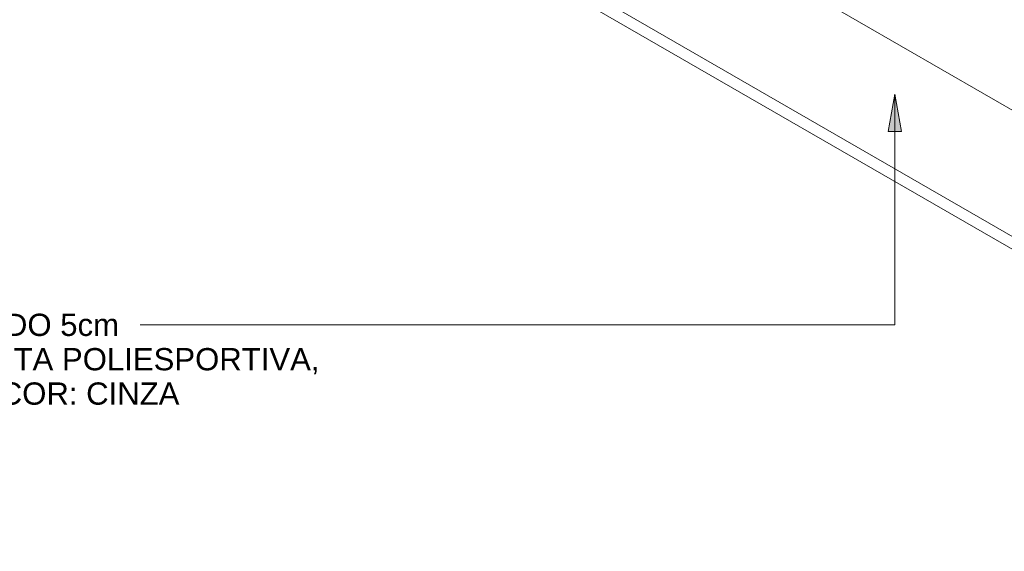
# Model space of a CAD drawing. Header units: metres. Extents: x 6.5 to 21.8, y 0.9 to 11.2.
# Tile 2 of 112: x 8.5 to 11.7, y 0.9 to 2.7. Entities that reach past the tile are written whole.
import ezdxf

# ---------------------------------------------------------------- set-up
doc = ezdxf.new("R2010")
doc.units = ezdxf.units.M
doc.layers.add('A-FLOR', color=7, linetype='Continuous', lineweight=5)
doc.layers.add('G-ANNO-TEXT', color=7, linetype='Continuous', lineweight=9)
doc.styles.add('Arial', font='arial.ttf', dxfattribs={"height": 0.072})

msp = doc.modelspace()

# ---------------------------------------------------------------- hatches: boundary and pattern name
at = {"layer": 'G-ANNO-TEXT'}
msp.add_hatch(color=256, dxfattribs=at).paths.add_polyline_path([(11.321, 2.4211), (11.2999, 2.3011), (11.3422, 2.3011)])

# ---------------------------------------------------------------- linework, layer by layer
at = {"layer": 'A-FLOR'}
for p, q in [((7.7065, 4.2668), (13.3917, 0.9844)), ((13.3917, 1.3927), (8.4136, 4.2668)), ((13.3917, 0.9436), (7.7065, 4.226))]:
    msp.add_line(p, q, dxfattribs=at)
at = {"layer": 'G-ANNO-TEXT'}
for p, q in [((11.321, 2.4211), (11.2999, 2.3011)), ((11.3422, 2.3011), (11.321, 2.4211)), ((11.321, 2.4211), (11.321, 1.6757)), ((11.2999, 2.3011), (11.3422, 2.3011)), ((9.5198, 1.6757), (8.8813, 1.6757)), ((11.321, 1.6757), (9.5198, 1.6757))]:
    msp.add_line(p, q, dxfattribs=at)

# ---------------------------------------------------------------- texts
at = {"layer": 'G-ANNO-TEXT', "char_height": 0.072, "attachment_point": 1, "style": 'Arial'}
for s, insert, width in [('CALÇADA EM CONCRETO DESEMPENADO 5cm ', (6.5273, 1.7117), 2.754598), ('(CÓD.: 220102-GOI) E PINTURA COM TINTA POLIESPORTIVA, ', (6.5273, 1.6006), 3.498564), ('ACABAMENTO FOSCO, EM 2 DEMÃOS, COR: CINZA ', (6.5273, 1.4895), 2.975864)]:
    msp.add_mtext(s, dxfattribs=dict(at, insert=insert, width=width))

doc.saveas('drawing.dxf')
